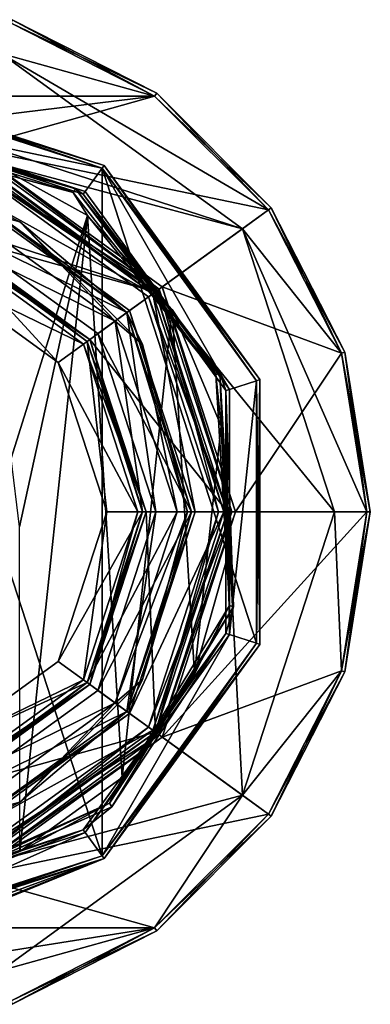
# Model space of a CAD drawing. Header units: millimetres. Extents: x -78 to 78, y -77 to 439.
# Tile 59 of 59: x 9 to 29, y 382 to 438. Entities that reach past the tile are written whole.
import ezdxf

# ---------------------------------------------------------------- set-up
doc = ezdxf.new("R2010")
doc.units = ezdxf.units.MM
doc.header["$LTSCALE"] = 65.185185
for name, color, linetype in [('152', 7, 'CONTINUOUS'), ('153', 7, 'CONTINUOUS'), ('154', 7, 'CONTINUOUS'), ('155', 7, 'CONTINUOUS'), ('156', 7, 'CONTINUOUS'), ('157', 7, 'CONTINUOUS'), ('158', 7, 'CONTINUOUS'), ('159', 7, 'CONTINUOUS'), ('160', 7, 'CONTINUOUS'), ('161', 7, 'CONTINUOUS'), ('162', 7, 'CONTINUOUS'), ('163', 7, 'CONTINUOUS'), ('164', 7, 'CONTINUOUS'), ('165', 7, 'CONTINUOUS'), ('166', 7, 'CONTINUOUS'), ('167', 7, 'CONTINUOUS'), ('168', 7, 'CONTINUOUS'), ('169', 7, 'CONTINUOUS'), ('170', 7, 'CONTINUOUS'), ('171', 7, 'CONTINUOUS'), ('172', 7, 'CONTINUOUS'), ('173', 7, 'CONTINUOUS'), ('174', 7, 'CONTINUOUS'), ('175', 7, 'CONTINUOUS'), ('176', 7, 'CONTINUOUS'), ('177', 7, 'CONTINUOUS'), ('178', 7, 'CONTINUOUS'), ('179', 7, 'CONTINUOUS'), ('180', 7, 'CONTINUOUS'), ('181', 7, 'CONTINUOUS'), ('182', 7, 'CONTINUOUS'), ('183', 7, 'CONTINUOUS'), ('184', 7, 'CONTINUOUS'), ('185', 7, 'CONTINUOUS'), ('186', 7, 'CONTINUOUS'), ('187', 7, 'CONTINUOUS'), ('188', 7, 'CONTINUOUS'), ('189', 7, 'CONTINUOUS'), ('190', 7, 'CONTINUOUS'), ('191', 7, 'CONTINUOUS'), ('192', 7, 'CONTINUOUS'), ('193', 7, 'CONTINUOUS'), ('194', 7, 'CONTINUOUS'), ('195', 7, 'CONTINUOUS'), ('196', 7, 'CONTINUOUS'), ('197', 7, 'CONTINUOUS'), ('198', 7, 'CONTINUOUS'), ('530', 7, 'CONTINUOUS'), ('531', 7, 'CONTINUOUS'), ('532', 7, 'CONTINUOUS'), ('533', 7, 'CONTINUOUS'), ('534', 7, 'CONTINUOUS'), ('535', 7, 'CONTINUOUS'), ('541', 7, 'CONTINUOUS'), ('543', 7, 'CONTINUOUS'), ('546', 7, 'CONTINUOUS'), ('547', 7, 'CONTINUOUS'), ('554', 7, 'CONTINUOUS'), ('555', 7, 'CONTINUOUS'), ('557', 7, 'CONTINUOUS'), ('559', 7, 'CONTINUOUS'), ('565', 7, 'CONTINUOUS')]:
    doc.layers.add(name, color=color, linetype=linetype)

msp = doc.modelspace()

# ---------------------------------------------------------------- linework, layer by layer
at = {"layer": '152', "linetype": 'CONTINUOUS'}
for points in [[(8.9, 437.39), (16.928, 433.3), (8.343, 435.679), (8.9, 437.39)], [(16.928, 433.3), (23.3, 426.928), (8.343, 435.679), (16.928, 433.3)], [(8.343, 435.679), (23.3, 426.928), (21.843, 425.87), (8.343, 435.679)], [(23.3, 426.928), (27.39, 418.9), (21.843, 425.87), (23.3, 426.928)], [(27.39, 418.9), (28.8, 410), (21.843, 425.87), (27.39, 418.9)], [(21.843, 425.87), (28.8, 410), (27, 410), (21.843, 425.87)], [(27, 410), (27.39, 401.1), (21.843, 394.13), (27, 410)], [(28.8, 410), (27.39, 401.1), (27, 410), (28.8, 410)], [(27.39, 401.1), (23.3, 393.072), (21.843, 394.13), (27.39, 401.1)], [(21.843, 394.13), (16.928, 386.7), (8.343, 384.321), (21.843, 394.13)], [(23.3, 393.072), (16.928, 386.7), (21.843, 394.13), (23.3, 393.072)], [(16.928, 386.7), (8.9, 382.61), (8.343, 384.321), (16.928, 386.7)]]:
    msp.add_3dface(points, dxfattribs=at)
at = {"layer": '153', "linetype": 'CONTINUOUS'}
for points in [[(27, 410), (21.843, 394.13), (27, 410, 1), (27, 410)], [(27, 410, 1), (21.843, 394.13), (21.843, 394.13, 1), (27, 410, 1)], [(21.843, 394.13), (8.343, 384.321), (21.843, 394.13, 1), (21.843, 394.13)], [(21.843, 394.13, 1), (8.343, 384.321), (8.343, 384.321, 1), (21.843, 394.13, 1)]]:
    msp.add_3dface(points, dxfattribs=at)
at = {"layer": '154', "linetype": 'CONTINUOUS'}
for points in [[(8.343, 435.679, 1), (21.843, 425.87, 1), (-8.343, 435.679, 1), (8.343, 435.679, 1)], [(-8.343, 435.679, 1), (21.843, 425.87, 1), (6.489, 429.972, 1), (-8.343, 435.679, 1)], [(6.489, 429.972, 1), (21.843, 425.87, 1), (16.989, 422.343, 1), (6.489, 429.972, 1)], [(21.843, 425.87, 1), (27, 410, 1), (16.989, 422.343, 1), (21.843, 425.87, 1)], [(16.989, 422.343, 1), (27, 410, 1), (21, 410, 1), (16.989, 422.343, 1)], [(21, 410, 1), (21.843, 394.13, 1), (16.989, 397.657, 1), (21, 410, 1)], [(27, 410, 1), (21.843, 394.13, 1), (21, 410, 1), (27, 410, 1)], [(16.989, 397.657, 1), (21.843, 394.13, 1), (6.489, 390.028, 1), (16.989, 397.657, 1)], [(21.843, 394.13, 1), (8.343, 384.321, 1), (6.489, 390.028, 1), (21.843, 394.13, 1)]]:
    msp.add_3dface(points, dxfattribs=at)
at = {"layer": '155', "linetype": 'CONTINUOUS'}
for points in [[(21, 410, 1), (16.989, 397.657, 1), (21, 410), (21, 410, 1)], [(21, 410), (16.989, 397.657, 1), (16.989, 397.657), (21, 410)], [(16.989, 397.657, 1), (6.489, 390.028, 1), (16.989, 397.657), (16.989, 397.657, 1)], [(16.989, 397.657), (6.489, 390.028, 1), (6.489, 390.028), (16.989, 397.657)]]:
    msp.add_3dface(points, dxfattribs=at)
at = {"layer": '156', "linetype": 'CONTINUOUS'}
for points in [[(6.489, 429.972), (16.989, 422.343), (-6.489, 429.972), (6.489, 429.972)], [(-6.489, 429.972), (16.989, 422.343), (5.083, 425.645), (-6.489, 429.972)], [(5.083, 425.645), (16.989, 422.343), (13.308, 419.669), (5.083, 425.645)], [(16.989, 422.343), (21, 410), (13.308, 419.669), (16.989, 422.343)], [(21, 410), (16.45, 410), (13.308, 419.669), (21, 410)], [(16.45, 410), (16.989, 397.657), (13.308, 400.331), (16.45, 410)], [(21, 410), (16.989, 397.657), (16.45, 410), (21, 410)], [(13.308, 400.331), (16.989, 397.657), (5.083, 394.355), (13.308, 400.331)], [(16.989, 397.657), (6.489, 390.028), (5.083, 394.355), (16.989, 397.657)]]:
    msp.add_3dface(points, dxfattribs=at)
at = {"layer": '157', "linetype": 'CONTINUOUS'}
for points in [[(13.147, 400.448, 2.3), (16.25, 410, 2.3), (13.147, 400.448, 0.2), (13.147, 400.448, 2.3)], [(13.147, 400.448, 0.2), (16.25, 410, 2.3), (16.25, 410, 0.2), (13.147, 400.448, 0.2)], [(5.022, 394.545, 2.3), (13.147, 400.448, 2.3), (5.022, 394.545, 0.2), (5.022, 394.545, 2.3)], [(5.022, 394.545, 0.2), (13.147, 400.448, 2.3), (13.147, 400.448, 0.2), (5.022, 394.545, 0.2)]]:
    msp.add_3dface(points, dxfattribs=at)
at = {"layer": '158', "linetype": 'CONTINUOUS'}
for points in [[(17.192, 422.49, 2.5), (6.567, 430.21, 2.5), (6.335, 429.497, 2.5), (17.192, 422.49, 2.5)], [(16.585, 422.05, 2.5), (17.192, 422.49, 2.5), (6.335, 429.497, 2.5), (16.585, 422.05, 2.5)], [(20.5, 410, 2.5), (17.192, 422.49, 2.5), (16.585, 422.05, 2.5), (20.5, 410, 2.5)], [(21.25, 410, 2.5), (17.192, 422.49, 2.5), (20.5, 410, 2.5), (21.25, 410, 2.5)], [(17.192, 397.51, 2.5), (21.25, 410, 2.5), (16.585, 397.95, 2.5), (17.192, 397.51, 2.5)], [(21.25, 410, 2.5), (20.5, 410, 2.5), (16.585, 397.95, 2.5), (21.25, 410, 2.5)], [(6.335, 390.503, 2.5), (17.192, 397.51, 2.5), (16.585, 397.95, 2.5), (6.335, 390.503, 2.5)], [(6.567, 389.79, 2.5), (17.192, 397.51, 2.5), (6.335, 390.503, 2.5), (6.567, 389.79, 2.5)]]:
    msp.add_3dface(points, dxfattribs=at)
at = {"layer": '159', "linetype": 'CONTINUOUS'}
for points in [[(21.25, 410, 2.5), (17.192, 397.51, 2.5), (21.25, 410, 4.8), (21.25, 410, 2.5)], [(21.25, 410, 4.8), (17.192, 397.51, 2.5), (17.192, 397.51, 4.8), (21.25, 410, 4.8)], [(17.192, 397.51, 2.5), (6.567, 389.79, 2.5), (17.192, 397.51, 4.8), (17.192, 397.51, 2.5)], [(17.192, 397.51, 4.8), (6.567, 389.79, 2.5), (6.567, 389.79, 4.8), (17.192, 397.51, 4.8)]]:
    msp.add_3dface(points, dxfattribs=at)
at = {"layer": '160', "linetype": 'CONTINUOUS'}
for points in [[(8.9, 437.39, 5), (-16.928, 433.3, 5), (16.928, 433.3, 5), (8.9, 437.39, 5)], [(16.928, 433.3, 5), (-16.928, 433.3, 5), (-6.628, 430.4, 5), (16.928, 433.3, 5)], [(6.628, 430.4, 5), (16.928, 433.3, 5), (-6.628, 430.4, 5), (6.628, 430.4, 5)], [(23.3, 426.928, 5), (16.928, 433.3, 5), (6.628, 430.4, 5), (23.3, 426.928, 5)], [(17.353, 422.608, 5), (23.3, 426.928, 5), (6.628, 430.4, 5), (17.353, 422.608, 5)], [(27.39, 418.9, 5), (23.3, 426.928, 5), (17.353, 422.608, 5), (27.39, 418.9, 5)], [(21.45, 410, 5), (27.39, 418.9, 5), (17.353, 422.608, 5), (21.45, 410, 5)], [(28.8, 410, 5), (27.39, 418.9, 5), (21.45, 410, 5), (28.8, 410, 5)], [(27.39, 401.1, 5), (28.8, 410, 5), (17.353, 397.392, 5), (27.39, 401.1, 5)], [(28.8, 410, 5), (21.45, 410, 5), (17.353, 397.392, 5), (28.8, 410, 5)], [(23.3, 393.072, 5), (27.39, 401.1, 5), (17.353, 397.392, 5), (23.3, 393.072, 5)], [(6.628, 389.6, 5), (23.3, 393.072, 5), (17.353, 397.392, 5), (6.628, 389.6, 5)], [(16.928, 386.7, 5), (23.3, 393.072, 5), (6.628, 389.6, 5), (16.928, 386.7, 5)], [(-16.928, 386.7, 5), (16.928, 386.7, 5), (6.628, 389.6, 5), (-16.928, 386.7, 5)], [(-8.9, 382.61, 5), (16.928, 386.7, 5), (-16.928, 386.7, 5), (-8.9, 382.61, 5)], [(8.9, 382.61, 5), (16.928, 386.7, 5), (-8.9, 382.61, 5), (8.9, 382.61, 5)]]:
    msp.add_3dface(points, dxfattribs=at)
at = {"layer": '161', "linetype": 'CONTINUOUS'}
for points in [[(29, 410, 0.2), (29, 410, 4.8), (27.581, 401.038, 4.8), (29, 410, 0.2)], [(27.581, 401.038, 0.2), (29, 410, 0.2), (27.581, 401.038, 4.8), (27.581, 401.038, 0.2)], [(23.462, 392.954, 0.2), (27.581, 401.038, 0.2), (23.462, 392.954, 4.8), (23.462, 392.954, 0.2)], [(23.462, 392.954, 4.8), (27.581, 401.038, 0.2), (27.581, 401.038, 4.8), (23.462, 392.954, 4.8)], [(17.046, 386.538, 0.2), (23.462, 392.954, 0.2), (17.046, 386.538, 4.8), (17.046, 386.538, 0.2)], [(17.046, 386.538, 4.8), (23.462, 392.954, 0.2), (23.462, 392.954, 4.8), (17.046, 386.538, 4.8)], [(8.962, 382.419, 0.2), (17.046, 386.538, 0.2), (8.962, 382.419, 4.8), (8.962, 382.419, 0.2)], [(8.962, 382.419, 4.8), (17.046, 386.538, 0.2), (17.046, 386.538, 4.8), (8.962, 382.419, 4.8)]]:
    msp.add_3dface(points, dxfattribs=at)
at = {"layer": '162', "linetype": 'CONTINUOUS'}
for points in [[(8.343, 435.679), (21.843, 425.87), (8.343, 435.679, 1), (8.343, 435.679)], [(21.843, 425.87), (21.843, 425.87, 1), (8.343, 435.679, 1), (21.843, 425.87)], [(21.843, 425.87), (27, 410), (21.843, 425.87, 1), (21.843, 425.87)], [(27, 410), (27, 410, 1), (21.843, 425.87, 1), (27, 410)]]:
    msp.add_3dface(points, dxfattribs=at)
at = {"layer": '163', "linetype": 'CONTINUOUS'}
for points in [[(6.489, 429.972, 1), (16.989, 422.343, 1), (6.489, 429.972), (6.489, 429.972, 1)], [(16.989, 422.343, 1), (16.989, 422.343), (6.489, 429.972), (16.989, 422.343, 1)], [(16.989, 422.343, 1), (21, 410, 1), (16.989, 422.343), (16.989, 422.343, 1)], [(21, 410, 1), (21, 410), (16.989, 422.343), (21, 410, 1)]]:
    msp.add_3dface(points, dxfattribs=at)
at = {"layer": '164', "linetype": 'CONTINUOUS'}
for points in [[(13.147, 419.552, 2.3), (5.022, 425.455, 2.3), (13.147, 419.552, 0.2), (13.147, 419.552, 2.3)], [(13.147, 419.552, 0.2), (5.022, 425.455, 2.3), (5.022, 425.455, 0.2), (13.147, 419.552, 0.2)], [(16.25, 410, 0.2), (16.25, 410, 2.3), (13.147, 419.552, 2.3), (16.25, 410, 0.2)], [(16.25, 410, 0.2), (13.147, 419.552, 2.3), (13.147, 419.552, 0.2), (16.25, 410, 0.2)]]:
    msp.add_3dface(points, dxfattribs=at)
at = {"layer": '165', "linetype": 'CONTINUOUS'}
for points in [[(6.567, 430.21, 2.5), (17.192, 422.49, 2.5), (6.567, 430.21, 4.8), (6.567, 430.21, 2.5)], [(6.567, 430.21, 4.8), (17.192, 422.49, 2.5), (17.192, 422.49, 4.8), (6.567, 430.21, 4.8)], [(17.192, 422.49, 2.5), (21.25, 410, 2.5), (17.192, 422.49, 4.8), (17.192, 422.49, 2.5)], [(21.25, 410, 2.5), (21.25, 410, 4.8), (17.192, 422.49, 4.8), (21.25, 410, 2.5)]]:
    msp.add_3dface(points, dxfattribs=at)
at = {"layer": '166', "linetype": 'CONTINUOUS'}
for points in [[(17.046, 433.462, 0.2), (8.962, 437.581, 0.2), (17.046, 433.462, 4.8), (17.046, 433.462, 0.2)], [(17.046, 433.462, 4.8), (8.962, 437.581, 0.2), (8.962, 437.581, 4.8), (17.046, 433.462, 4.8)], [(23.462, 427.046, 0.2), (17.046, 433.462, 0.2), (23.462, 427.046, 4.8), (23.462, 427.046, 0.2)], [(23.462, 427.046, 4.8), (17.046, 433.462, 0.2), (17.046, 433.462, 4.8), (23.462, 427.046, 4.8)], [(27.581, 418.962, 0.2), (23.462, 427.046, 0.2), (27.581, 418.962, 4.8), (27.581, 418.962, 0.2)], [(27.581, 418.962, 4.8), (23.462, 427.046, 0.2), (23.462, 427.046, 4.8), (27.581, 418.962, 4.8)], [(29, 410, 4.8), (29, 410, 0.2), (27.581, 418.962, 0.2), (29, 410, 4.8)], [(29, 410, 4.8), (27.581, 418.962, 0.2), (27.581, 418.962, 4.8), (29, 410, 4.8)]]:
    msp.add_3dface(points, dxfattribs=at)
at = {"layer": '167', "linetype": 'CONTINUOUS'}
for points in [[(8.9, 437.39, 5), (16.928, 433.3, 5), (8.962, 437.581, 4.8), (8.9, 437.39, 5)], [(16.928, 433.3, 5), (17.046, 433.462, 4.8), (8.962, 437.581, 4.8), (16.928, 433.3, 5)], [(16.928, 433.3, 5), (23.3, 426.928, 5), (17.046, 433.462, 4.8), (16.928, 433.3, 5)], [(23.3, 426.928, 5), (23.462, 427.046, 4.8), (17.046, 433.462, 4.8), (23.3, 426.928, 5)], [(23.3, 426.928, 5), (27.39, 418.9, 5), (23.462, 427.046, 4.8), (23.3, 426.928, 5)], [(27.39, 418.9, 5), (27.581, 418.962, 4.8), (23.462, 427.046, 4.8), (27.39, 418.9, 5)], [(27.39, 418.9, 5), (28.8, 410, 5), (27.581, 418.962, 4.8), (27.39, 418.9, 5)], [(28.8, 410, 5), (29, 410, 4.8), (27.581, 418.962, 4.8), (28.8, 410, 5)]]:
    msp.add_3dface(points, dxfattribs=at)
at = {"layer": '168', "linetype": 'CONTINUOUS'}
for points in [[(28.8, 410, 5), (27.39, 401.1, 5), (29, 410, 4.8), (28.8, 410, 5)], [(29, 410, 4.8), (27.39, 401.1, 5), (27.581, 401.038, 4.8), (29, 410, 4.8)], [(27.39, 401.1, 5), (23.3, 393.072, 5), (27.581, 401.038, 4.8), (27.39, 401.1, 5)], [(23.3, 393.072, 5), (23.462, 392.954, 4.8), (27.581, 401.038, 4.8), (23.3, 393.072, 5)], [(23.3, 393.072, 5), (16.928, 386.7, 5), (23.462, 392.954, 4.8), (23.3, 393.072, 5)], [(16.928, 386.7, 5), (17.046, 386.538, 4.8), (23.462, 392.954, 4.8), (16.928, 386.7, 5)], [(16.928, 386.7, 5), (8.9, 382.61, 5), (17.046, 386.538, 4.8), (16.928, 386.7, 5)], [(8.9, 382.61, 5), (8.962, 382.419, 4.8), (17.046, 386.538, 4.8), (8.9, 382.61, 5)]]:
    msp.add_3dface(points, dxfattribs=at)
at = {"layer": '169', "linetype": 'CONTINUOUS'}
for points in [[(6.628, 430.4, 5), (6.567, 430.21, 4.8), (17.192, 422.49, 4.8), (6.628, 430.4, 5)], [(17.353, 422.608, 5), (6.628, 430.4, 5), (17.192, 422.49, 4.8), (17.353, 422.608, 5)], [(21.25, 410, 4.8), (17.353, 422.608, 5), (17.192, 422.49, 4.8), (21.25, 410, 4.8)], [(21.25, 410, 4.8), (21.45, 410, 5), (17.353, 422.608, 5), (21.25, 410, 4.8)]]:
    msp.add_3dface(points, dxfattribs=at)
at = {"layer": '170', "linetype": 'CONTINUOUS'}
for points in [[(21.25, 410, 4.8), (17.192, 397.51, 4.8), (21.45, 410, 5), (21.25, 410, 4.8)], [(21.45, 410, 5), (17.192, 397.51, 4.8), (17.353, 397.392, 5), (21.45, 410, 5)], [(17.192, 397.51, 4.8), (6.567, 389.79, 4.8), (17.353, 397.392, 5), (17.192, 397.51, 4.8)], [(6.567, 389.79, 4.8), (6.628, 389.6, 5), (17.353, 397.392, 5), (6.567, 389.79, 4.8)]]:
    msp.add_3dface(points, dxfattribs=at)
at = {"layer": '171', "linetype": 'CONTINUOUS'}
for points in [[(5.022, 425.455, 2.3), (13.147, 419.552, 2.3), (5.083, 425.645, 2.5), (5.022, 425.455, 2.3)], [(5.083, 425.645, 2.5), (13.147, 419.552, 2.3), (13.308, 419.669, 2.5), (5.083, 425.645, 2.5)], [(13.147, 419.552, 2.3), (16.25, 410, 2.3), (13.308, 419.669, 2.5), (13.147, 419.552, 2.3)], [(16.25, 410, 2.3), (16.45, 410, 2.5), (13.308, 419.669, 2.5), (16.25, 410, 2.3)]]:
    msp.add_3dface(points, dxfattribs=at)
at = {"layer": '172', "linetype": 'CONTINUOUS'}
for points in [[(16.25, 410, 2.3), (13.147, 400.448, 2.3), (16.45, 410, 2.5), (16.25, 410, 2.3)], [(16.45, 410, 2.5), (13.147, 400.448, 2.3), (13.308, 400.331, 2.5), (16.45, 410, 2.5)], [(13.147, 400.448, 2.3), (5.022, 394.545, 2.3), (13.308, 400.331, 2.5), (13.147, 400.448, 2.3)], [(13.308, 400.331, 2.5), (5.022, 394.545, 2.3), (5.083, 394.355, 2.5), (13.308, 400.331, 2.5)]]:
    msp.add_3dface(points, dxfattribs=at)
at = {"layer": '173', "linetype": 'CONTINUOUS'}
for points in [[(5.083, 425.645), (13.308, 419.669), (5.022, 425.455, 0.2), (5.083, 425.645)], [(13.308, 419.669), (13.147, 419.552, 0.2), (5.022, 425.455, 0.2), (13.308, 419.669)], [(13.308, 419.669), (16.45, 410), (13.147, 419.552, 0.2), (13.308, 419.669)], [(16.45, 410), (16.25, 410, 0.2), (13.147, 419.552, 0.2), (16.45, 410)]]:
    msp.add_3dface(points, dxfattribs=at)
at = {"layer": '174', "linetype": 'CONTINUOUS'}
for points in [[(13.308, 400.331), (13.147, 400.448, 0.2), (16.25, 410, 0.2), (13.308, 400.331)], [(16.45, 410), (13.308, 400.331), (16.25, 410, 0.2), (16.45, 410)], [(5.083, 394.355), (5.022, 394.545, 0.2), (13.147, 400.448, 0.2), (5.083, 394.355)], [(13.308, 400.331), (5.083, 394.355), (13.147, 400.448, 0.2), (13.308, 400.331)]]:
    msp.add_3dface(points, dxfattribs=at)
at = {"layer": '175', "linetype": 'CONTINUOUS'}
for points in [[(8.9, 437.39), (8.962, 437.581, 0.2), (17.046, 433.462, 0.2), (8.9, 437.39)], [(16.928, 433.3), (8.9, 437.39), (17.046, 433.462, 0.2), (16.928, 433.3)], [(16.928, 433.3), (17.046, 433.462, 0.2), (23.462, 427.046, 0.2), (16.928, 433.3)], [(23.3, 426.928), (16.928, 433.3), (23.462, 427.046, 0.2), (23.3, 426.928)], [(23.3, 426.928), (23.462, 427.046, 0.2), (27.581, 418.962, 0.2), (23.3, 426.928)], [(27.39, 418.9), (23.3, 426.928), (27.581, 418.962, 0.2), (27.39, 418.9)], [(29, 410, 0.2), (27.39, 418.9), (27.581, 418.962, 0.2), (29, 410, 0.2)], [(28.8, 410), (27.39, 418.9), (29, 410, 0.2), (28.8, 410)]]:
    msp.add_3dface(points, dxfattribs=at)
at = {"layer": '176', "linetype": 'CONTINUOUS'}
for points in [[(27.39, 401.1), (28.8, 410), (27.581, 401.038, 0.2), (27.39, 401.1)], [(28.8, 410), (29, 410, 0.2), (27.581, 401.038, 0.2), (28.8, 410)], [(23.3, 393.072), (27.39, 401.1), (23.462, 392.954, 0.2), (23.3, 393.072)], [(27.39, 401.1), (27.581, 401.038, 0.2), (23.462, 392.954, 0.2), (27.39, 401.1)], [(16.928, 386.7), (23.3, 393.072), (17.046, 386.538, 0.2), (16.928, 386.7)], [(23.3, 393.072), (23.462, 392.954, 0.2), (17.046, 386.538, 0.2), (23.3, 393.072)], [(8.9, 382.61), (16.928, 386.7), (8.962, 382.419, 0.2), (8.9, 382.61)], [(16.928, 386.7), (17.046, 386.538, 0.2), (8.962, 382.419, 0.2), (16.928, 386.7)]]:
    msp.add_3dface(points, dxfattribs=at)
at = {"layer": '177', "linetype": 'CONTINUOUS'}
for points in [[(21, 410, 37.3), (16.989, 397.657, 37.3), (21, 410, 3), (21, 410, 37.3)], [(21, 410, 3), (16.989, 397.657, 37.3), (16.989, 397.657, 3), (21, 410, 3)], [(16.989, 397.657, 37.3), (6.489, 390.028, 37.3), (16.989, 397.657, 3), (16.989, 397.657, 37.3)], [(16.989, 397.657, 3), (6.489, 390.028, 37.3), (6.489, 390.028, 3), (16.989, 397.657, 3)]]:
    msp.add_3dface(points, dxfattribs=at)
at = {"layer": '178', "linetype": 'CONTINUOUS'}
for points in [[(16.828, 422.226, 37.5), (6.428, 429.782, 37.5), (5.933, 428.26, 37.5), (16.828, 422.226, 37.5)], [(15.533, 421.285, 37.5), (16.828, 422.226, 37.5), (5.933, 428.26, 37.5), (15.533, 421.285, 37.5)], [(19.2, 410, 37.5), (16.828, 422.226, 37.5), (15.533, 421.285, 37.5), (19.2, 410, 37.5)], [(20.8, 410, 37.5), (16.828, 422.226, 37.5), (19.2, 410, 37.5), (20.8, 410, 37.5)], [(16.828, 397.774, 37.5), (20.8, 410, 37.5), (15.533, 398.715, 37.5), (16.828, 397.774, 37.5)], [(20.8, 410, 37.5), (19.2, 410, 37.5), (15.533, 398.715, 37.5), (20.8, 410, 37.5)], [(5.933, 391.74, 37.5), (16.828, 397.774, 37.5), (15.533, 398.715, 37.5), (5.933, 391.74, 37.5)], [(6.428, 390.218, 37.5), (16.828, 397.774, 37.5), (5.933, 391.74, 37.5), (6.428, 390.218, 37.5)]]:
    msp.add_3dface(points, dxfattribs=at)
at = {"layer": '179', "linetype": 'CONTINUOUS'}
for points in [[(6.489, 429.972, 37.3), (16.989, 422.343, 37.3), (6.489, 429.972, 3), (6.489, 429.972, 37.3)], [(6.489, 429.972, 3), (16.989, 422.343, 37.3), (16.989, 422.343, 3), (6.489, 429.972, 3)], [(21, 410, 37.3), (21, 410, 3), (16.989, 422.343, 3), (21, 410, 37.3)], [(16.989, 422.343, 37.3), (21, 410, 37.3), (16.989, 422.343, 3), (16.989, 422.343, 37.3)]]:
    msp.add_3dface(points, dxfattribs=at)
at = {"layer": '180', "linetype": 'CONTINUOUS'}
for points in [[(5.083, 425.645, 2.5), (13.308, 419.669, 2.5), (4.944, 425.217, 2.5), (5.083, 425.645, 2.5)], [(4.944, 425.217, 2.5), (13.308, 419.669, 2.5), (12.944, 419.405, 2.5), (4.944, 425.217, 2.5)], [(13.308, 419.669, 2.5), (16.45, 410, 2.5), (12.944, 419.405, 2.5), (13.308, 419.669, 2.5)], [(12.944, 419.405, 2.5), (16.45, 410, 2.5), (16, 410, 2.5), (12.944, 419.405, 2.5)], [(16, 410, 2.5), (13.308, 400.331, 2.5), (12.944, 400.595, 2.5), (16, 410, 2.5)], [(16.45, 410, 2.5), (13.308, 400.331, 2.5), (16, 410, 2.5), (16.45, 410, 2.5)], [(12.944, 400.595, 2.5), (13.308, 400.331, 2.5), (4.944, 394.783, 2.5), (12.944, 400.595, 2.5)], [(13.308, 400.331, 2.5), (5.083, 394.355, 2.5), (4.944, 394.783, 2.5), (13.308, 400.331, 2.5)]]:
    msp.add_3dface(points, dxfattribs=at)
at = {"layer": '181', "linetype": 'CONTINUOUS'}
for points in [[(16, 410, 2.5), (12.944, 400.595, 2.5), (16, 410), (16, 410, 2.5)], [(16, 410), (12.944, 400.595, 2.5), (12.944, 400.595), (16, 410)], [(12.944, 400.595, 2.5), (4.944, 394.783, 2.5), (12.944, 400.595), (12.944, 400.595, 2.5)], [(12.944, 400.595), (4.944, 394.783, 2.5), (4.944, 394.783), (12.944, 400.595)]]:
    msp.add_3dface(points, dxfattribs=at)
at = {"layer": '182', "linetype": 'CONTINUOUS'}
for points in [[(4.944, 425.217, 2.5), (12.944, 419.405, 2.5), (4.944, 425.217), (4.944, 425.217, 2.5)], [(4.944, 425.217), (12.944, 419.405, 2.5), (12.944, 419.405), (4.944, 425.217)], [(12.944, 419.405, 2.5), (16, 410, 2.5), (12.944, 419.405), (12.944, 419.405, 2.5)], [(16, 410, 2.5), (16, 410), (12.944, 419.405), (16, 410, 2.5)]]:
    msp.add_3dface(points, dxfattribs=at)
at = {"layer": '183', "linetype": 'CONTINUOUS'}
for points in [[(14.25, 410), (11.528, 401.624), (14.25, 410, 4), (14.25, 410)], [(14.25, 410, 4), (11.528, 401.624), (11.529, 401.624, 4), (14.25, 410, 4)], [(11.528, 401.624), (4.403, 396.447), (11.529, 401.624, 4), (11.528, 401.624)], [(11.529, 401.624, 4), (4.403, 396.447), (4.403, 396.447, 4), (11.529, 401.624, 4)]]:
    msp.add_3dface(points, dxfattribs=at)
at = {"layer": '184', "linetype": 'CONTINUOUS'}
for points in [[(4.403, 423.553), (11.528, 418.376), (4.403, 423.553, 4), (4.403, 423.553)], [(4.403, 423.553, 4), (11.528, 418.376), (11.529, 418.376, 4), (4.403, 423.553, 4)], [(11.528, 418.376), (14.25, 410), (11.529, 418.376, 4), (11.528, 418.376)], [(14.25, 410), (14.25, 410, 4), (11.529, 418.376, 4), (14.25, 410)]]:
    msp.add_3dface(points, dxfattribs=at)
at = {"layer": '185', "linetype": 'CONTINUOUS'}
for points in [[(19, 410, 6.8), (15.371, 398.832, 6.8), (19, 410, 37.3), (19, 410, 6.8)], [(19, 410, 37.3), (15.371, 398.832, 6.8), (15.371, 398.832, 37.3), (19, 410, 37.3)], [(15.371, 398.832, 6.8), (5.871, 391.93, 6.8), (15.371, 398.832, 37.3), (15.371, 398.832, 6.8)], [(15.371, 398.832, 37.3), (5.871, 391.93, 6.8), (5.871, 391.93, 37.3), (15.371, 398.832, 37.3)]]:
    msp.add_3dface(points, dxfattribs=at)
at = {"layer": '186', "linetype": 'CONTINUOUS'}
for points in [[(14.725, 420.697, 6), (5.624, 427.309, 6), (5.021, 425.455, 6), (14.725, 420.697, 6)], [(13.147, 419.551, 6), (14.725, 420.697, 6), (5.021, 425.455, 6), (13.147, 419.551, 6)], [(16.25, 410, 6), (14.725, 420.697, 6), (13.147, 419.551, 6), (16.25, 410, 6)], [(18.2, 410, 6), (14.725, 420.697, 6), (16.25, 410, 6), (18.2, 410, 6)], [(14.725, 399.303, 6), (18.2, 410, 6), (13.147, 400.449, 6), (14.725, 399.303, 6)], [(13.147, 400.449, 6), (18.2, 410, 6), (16.25, 410, 6), (13.147, 400.449, 6)], [(5.021, 394.545, 6), (14.725, 399.303, 6), (13.147, 400.449, 6), (5.021, 394.545, 6)], [(5.624, 392.691, 6), (14.725, 399.303, 6), (5.021, 394.545, 6), (5.624, 392.691, 6)]]:
    msp.add_3dface(points, dxfattribs=at)
at = {"layer": '187', "linetype": 'CONTINUOUS'}
for points in [[(5.871, 428.07, 6.8), (15.371, 421.168, 6.8), (5.871, 428.07, 37.3), (5.871, 428.07, 6.8)], [(5.871, 428.07, 37.3), (15.371, 421.168, 6.8), (15.371, 421.168, 37.3), (5.871, 428.07, 37.3)], [(19, 410, 6.8), (19, 410, 37.3), (15.371, 421.168, 37.3), (19, 410, 6.8)], [(15.371, 421.168, 6.8), (19, 410, 6.8), (15.371, 421.168, 37.3), (15.371, 421.168, 6.8)]]:
    msp.add_3dface(points, dxfattribs=at)
at = {"layer": '188', "linetype": 'CONTINUOUS'}
for points in [[(18.2, 410, 6), (14.725, 399.303, 6), (18.766, 410, 6.234), (18.2, 410, 6)], [(18.766, 410, 6.234), (14.725, 399.303, 6), (16.252, 400.617, 6.234), (18.766, 410, 6.234)], [(15.371, 398.832, 6.8), (19, 410, 6.8), (16.252, 400.617, 6.234), (15.371, 398.832, 6.8)], [(19, 410, 6.8), (18.766, 410, 6.234), (16.252, 400.617, 6.234), (19, 410, 6.8)], [(15.371, 398.832, 6.8), (16.252, 400.617, 6.234), (9.383, 393.748, 6.234), (15.371, 398.832, 6.8)], [(16.252, 400.617, 6.234), (14.725, 399.303, 6), (9.383, 393.748, 6.234), (16.252, 400.617, 6.234)], [(14.725, 399.303, 6), (5.624, 392.691, 6), (9.383, 393.748, 6.234), (14.725, 399.303, 6)], [(5.871, 391.93, 6.8), (15.371, 398.832, 6.8), (9.383, 393.748, 6.234), (5.871, 391.93, 6.8)], [(5.871, 391.93, 6.8), (9.383, 393.748, 6.234), (0, 391.234, 6.234), (5.871, 391.93, 6.8)], [(9.383, 393.748, 6.234), (5.624, 392.691, 6), (0, 391.234, 6.234), (9.383, 393.748, 6.234)]]:
    msp.add_3dface(points, dxfattribs=at)
at = {"layer": '189', "linetype": 'CONTINUOUS'}
for points in [[(0, 428.766, 6.234), (5.624, 427.309, 6), (9.383, 426.252, 6.234), (0, 428.766, 6.234)], [(5.871, 428.07, 6.8), (0, 428.766, 6.234), (9.383, 426.252, 6.234), (5.871, 428.07, 6.8)], [(15.371, 421.168, 6.8), (5.871, 428.07, 6.8), (9.383, 426.252, 6.234), (15.371, 421.168, 6.8)], [(5.624, 427.309, 6), (14.725, 420.697, 6), (9.383, 426.252, 6.234), (5.624, 427.309, 6)], [(9.383, 426.252, 6.234), (14.725, 420.697, 6), (16.252, 419.383, 6.234), (9.383, 426.252, 6.234)], [(15.371, 421.168, 6.8), (9.383, 426.252, 6.234), (16.252, 419.383, 6.234), (15.371, 421.168, 6.8)], [(19, 410, 6.8), (15.371, 421.168, 6.8), (18.766, 410, 6.234), (19, 410, 6.8)], [(18.766, 410, 6.234), (15.371, 421.168, 6.8), (16.252, 419.383, 6.234), (18.766, 410, 6.234)], [(14.725, 420.697, 6), (18.2, 410, 6), (16.252, 419.383, 6.234), (14.725, 420.697, 6)], [(18.2, 410, 6), (18.766, 410, 6.234), (16.252, 419.383, 6.234), (18.2, 410, 6)]]:
    msp.add_3dface(points, dxfattribs=at)
at = {"layer": '190', "linetype": 'CONTINUOUS'}
for points in [[(16.989, 397.657, 37.3), (21, 410, 37.3), (16.828, 397.774, 37.5), (16.989, 397.657, 37.3)], [(21, 410, 37.3), (20.8, 410, 37.5), (16.828, 397.774, 37.5), (21, 410, 37.3)], [(16.989, 397.657, 37.3), (16.828, 397.774, 37.5), (6.428, 390.218, 37.5), (16.989, 397.657, 37.3)], [(6.489, 390.028, 37.3), (16.989, 397.657, 37.3), (6.428, 390.218, 37.5), (6.489, 390.028, 37.3)]]:
    msp.add_3dface(points, dxfattribs=at)
at = {"layer": '191', "linetype": 'CONTINUOUS'}
for points in [[(6.428, 429.782, 37.5), (16.828, 422.226, 37.5), (6.489, 429.972, 37.3), (6.428, 429.782, 37.5)], [(16.828, 422.226, 37.5), (16.989, 422.343, 37.3), (6.489, 429.972, 37.3), (16.828, 422.226, 37.5)], [(16.828, 422.226, 37.5), (20.8, 410, 37.5), (16.989, 422.343, 37.3), (16.828, 422.226, 37.5)], [(20.8, 410, 37.5), (21, 410, 37.3), (16.989, 422.343, 37.3), (20.8, 410, 37.5)]]:
    msp.add_3dface(points, dxfattribs=at)
at = {"layer": '192', "linetype": 'CONTINUOUS'}
for points in [[(15.533, 398.715, 37.5), (19.2, 410, 37.5), (15.371, 398.832, 37.3), (15.533, 398.715, 37.5)], [(19.2, 410, 37.5), (19, 410, 37.3), (15.371, 398.832, 37.3), (19.2, 410, 37.5)], [(15.533, 398.715, 37.5), (15.371, 398.832, 37.3), (5.871, 391.93, 37.3), (15.533, 398.715, 37.5)], [(5.933, 391.74, 37.5), (15.533, 398.715, 37.5), (5.871, 391.93, 37.3), (5.933, 391.74, 37.5)]]:
    msp.add_3dface(points, dxfattribs=at)
at = {"layer": '193', "linetype": 'CONTINUOUS'}
for points in [[(5.933, 428.26, 37.5), (5.871, 428.07, 37.3), (15.371, 421.168, 37.3), (5.933, 428.26, 37.5)], [(15.533, 421.285, 37.5), (5.933, 428.26, 37.5), (15.371, 421.168, 37.3), (15.533, 421.285, 37.5)], [(19, 410, 37.3), (15.533, 421.285, 37.5), (15.371, 421.168, 37.3), (19, 410, 37.3)], [(19.2, 410, 37.5), (15.533, 421.285, 37.5), (19, 410, 37.3), (19.2, 410, 37.5)]]:
    msp.add_3dface(points, dxfattribs=at)
at = {"layer": '194', "linetype": 'CONTINUOUS'}
for points in [[(6.335, 429.497, 2.5), (6.489, 429.972, 3), (16.989, 422.343, 3), (6.335, 429.497, 2.5)], [(16.585, 422.05, 2.5), (6.335, 429.497, 2.5), (16.989, 422.343, 3), (16.585, 422.05, 2.5)], [(21, 410, 3), (16.585, 422.05, 2.5), (16.989, 422.343, 3), (21, 410, 3)], [(20.5, 410, 2.5), (16.585, 422.05, 2.5), (21, 410, 3), (20.5, 410, 2.5)]]:
    msp.add_3dface(points, dxfattribs=at)
at = {"layer": '195', "linetype": 'CONTINUOUS'}
for points in [[(16.585, 397.95, 2.5), (20.5, 410, 2.5), (16.989, 397.657, 3), (16.585, 397.95, 2.5)], [(20.5, 410, 2.5), (21, 410, 3), (16.989, 397.657, 3), (20.5, 410, 2.5)], [(6.335, 390.503, 2.5), (16.585, 397.95, 2.5), (6.489, 390.028, 3), (6.335, 390.503, 2.5)], [(16.585, 397.95, 2.5), (16.989, 397.657, 3), (6.489, 390.028, 3), (16.585, 397.95, 2.5)]]:
    msp.add_3dface(points, dxfattribs=at)
at = {"layer": '196', "linetype": 'CONTINUOUS'}
for points in [[(4.403, 423.553, 4), (11.529, 418.376, 4), (5.021, 425.455, 6), (4.403, 423.553, 4)], [(11.529, 418.376, 4), (13.147, 419.551, 6), (5.021, 425.455, 6), (11.529, 418.376, 4)], [(11.529, 418.376, 4), (14.25, 410, 4), (13.147, 419.551, 6), (11.529, 418.376, 4)], [(14.25, 410, 4), (16.25, 410, 6), (13.147, 419.551, 6), (14.25, 410, 4)]]:
    msp.add_3dface(points, dxfattribs=at)
at = {"layer": '197', "linetype": 'CONTINUOUS'}
for points in [[(14.25, 410, 4), (11.529, 401.624, 4), (16.25, 410, 6), (14.25, 410, 4)], [(11.529, 401.624, 4), (13.147, 400.449, 6), (16.25, 410, 6), (11.529, 401.624, 4)], [(11.529, 401.624, 4), (4.403, 396.447, 4), (13.147, 400.449, 6), (11.529, 401.624, 4)], [(4.403, 396.447, 4), (5.021, 394.545, 6), (13.147, 400.449, 6), (4.403, 396.447, 4)]]:
    msp.add_3dface(points, dxfattribs=at)
at = {"layer": '198', "linetype": 'CONTINUOUS'}
for points in [[(4.944, 425.217), (12.944, 419.405), (4.403, 423.553), (4.944, 425.217)], [(12.944, 419.405), (11.528, 418.376), (4.403, 423.553), (12.944, 419.405)], [(12.944, 419.405), (16, 410), (11.528, 418.376), (12.944, 419.405)], [(16, 410), (14.25, 410), (11.528, 418.376), (16, 410)], [(12.944, 400.595), (11.528, 401.624), (14.25, 410), (12.944, 400.595)], [(16, 410), (12.944, 400.595), (14.25, 410), (16, 410)], [(12.944, 400.595), (4.403, 396.447), (11.528, 401.624), (12.944, 400.595)], [(12.944, 400.595), (4.944, 394.783), (4.403, 396.447), (12.944, 400.595)]]:
    msp.add_3dface(points, dxfattribs=at)
at = {"layer": '530', "linetype": 'CONTINUOUS'}
for points in [[(17, 410, 4), (13.753, 400.008, 4), (17, 410, 2.5), (17, 410, 4)], [(17, 410, 2.5), (13.753, 400.008, 4), (13.753, 400.008, 2.5), (17, 410, 2.5)], [(13.753, 400.008, 4), (5.253, 393.832, 4), (13.753, 400.008, 2.5), (13.753, 400.008, 4)], [(13.753, 400.008, 2.5), (5.253, 393.832, 4), (5.253, 393.832, 2.5), (13.753, 400.008, 2.5)]]:
    msp.add_3dface(points, dxfattribs=at)
at = {"layer": '531', "linetype": 'CONTINUOUS'}
for points in [[(5.871, 428.07, 4), (15.371, 421.168, 4), (5.253, 426.168, 4), (5.871, 428.07, 4)], [(5.253, 426.168, 4), (15.371, 421.168, 4), (13.753, 419.992, 4), (5.253, 426.168, 4)], [(15.371, 421.168, 4), (19, 410, 4), (13.753, 419.992, 4), (15.371, 421.168, 4)], [(19, 410, 4), (17, 410, 4), (13.753, 419.992, 4), (19, 410, 4)], [(13.753, 400.008, 4), (17, 410, 4), (15.371, 398.832, 4), (13.753, 400.008, 4)], [(15.371, 398.832, 4), (17, 410, 4), (19, 410, 4), (15.371, 398.832, 4)], [(5.253, 393.832, 4), (13.753, 400.008, 4), (15.371, 398.832, 4), (5.253, 393.832, 4)], [(5.871, 391.93, 4), (5.253, 393.832, 4), (15.371, 398.832, 4), (5.871, 391.93, 4)]]:
    msp.add_3dface(points, dxfattribs=at)
at = {"layer": '532', "linetype": 'CONTINUOUS'}
for points in [[(15.371, 398.832, 4), (19, 410, 4), (15.371, 398.832, 2.5), (15.371, 398.832, 4)], [(15.371, 398.832, 2.5), (19, 410, 4), (19, 410, 2.5), (15.371, 398.832, 2.5)], [(5.871, 391.93, 4), (15.371, 398.832, 4), (5.871, 391.93, 2.5), (5.871, 391.93, 4)], [(5.871, 391.93, 2.5), (15.371, 398.832, 4), (15.371, 398.832, 2.5), (5.871, 391.93, 2.5)]]:
    msp.add_3dface(points, dxfattribs=at)
at = {"layer": '533', "linetype": 'CONTINUOUS'}
for points in [[(5.253, 426.168, 4), (13.753, 419.992, 4), (5.253, 426.168, 2.5), (5.253, 426.168, 4)], [(5.253, 426.168, 2.5), (13.753, 419.992, 4), (13.753, 419.992, 2.5), (5.253, 426.168, 2.5)], [(17, 410, 4), (17, 410, 2.5), (13.753, 419.992, 2.5), (17, 410, 4)], [(13.753, 419.992, 4), (17, 410, 4), (13.753, 419.992, 2.5), (13.753, 419.992, 4)]]:
    msp.add_3dface(points, dxfattribs=at)
at = {"layer": '534', "linetype": 'CONTINUOUS'}
for points in [[(15.371, 421.168, 4), (5.871, 428.07, 4), (15.371, 421.168, 2.5), (15.371, 421.168, 4)], [(15.371, 421.168, 2.5), (5.871, 428.07, 4), (5.871, 428.07, 2.5), (15.371, 421.168, 2.5)], [(19, 410, 4), (15.371, 421.168, 4), (19, 410, 2.5), (19, 410, 4)], [(19, 410, 2.5), (15.371, 421.168, 4), (15.371, 421.168, 2.5), (19, 410, 2.5)]]:
    msp.add_3dface(points, dxfattribs=at)
at = {"layer": '535', "linetype": 'CONTINUOUS'}
for points in [[(5.253, 426.168, 2.5), (15.371, 421.168, 2.5), (5.871, 428.07, 2.5), (5.253, 426.168, 2.5)], [(5.253, 426.168, 2.5), (13.753, 419.992, 2.5), (15.371, 421.168, 2.5), (5.253, 426.168, 2.5)], [(13.753, 419.992, 2.5), (17, 410, 2.5), (15.371, 421.168, 2.5), (13.753, 419.992, 2.5)], [(17, 410, 2.5), (19, 410, 2.5), (15.371, 421.168, 2.5), (17, 410, 2.5)], [(17, 410, 2.5), (13.753, 400.008, 2.5), (19, 410, 2.5), (17, 410, 2.5)], [(13.753, 400.008, 2.5), (15.371, 398.832, 2.5), (19, 410, 2.5), (13.753, 400.008, 2.5)], [(13.753, 400.008, 2.5), (5.253, 393.832, 2.5), (15.371, 398.832, 2.5), (13.753, 400.008, 2.5)], [(5.253, 393.832, 2.5), (5.871, 391.93, 2.5), (15.371, 398.832, 2.5), (5.253, 393.832, 2.5)]]:
    msp.add_3dface(points, dxfattribs=at)
at = {"layer": '541', "linetype": 'CONTINUOUS'}
for points in [[(0, 433.8, 18), (13.989, 429.255, 18), (0, 432.2, 18), (0, 433.8, 18)], [(0, 432.2, 18), (13.989, 429.255, 18), (13.049, 427.96, 18), (0, 432.2, 18)], [(13.049, 427.96, 18), (13.989, 429.255, 18), (21.113, 416.86, 18), (13.049, 427.96, 18)], [(13.989, 429.255, 18), (22.635, 417.355, 18), (21.113, 416.86, 18), (13.989, 429.255, 18)], [(22.635, 417.355, 18), (22.635, 402.645, 18), (21.113, 403.14, 18), (22.635, 417.355, 18)], [(21.113, 416.86, 18), (22.635, 417.355, 18), (21.113, 403.14, 18), (21.113, 416.86, 18)], [(21.113, 403.14, 18), (13.989, 390.745, 18), (13.049, 392.04, 18), (21.113, 403.14, 18)], [(22.635, 402.645, 18), (13.989, 390.745, 18), (21.113, 403.14, 18), (22.635, 402.645, 18)], [(13.989, 390.745, 18), (0, 386.2, 18), (13.049, 392.04, 18), (13.989, 390.745, 18)], [(13.049, 392.04, 18), (0, 386.2, 18), (0, 387.8, 18), (13.049, 392.04, 18)]]:
    msp.add_3dface(points, dxfattribs=at)
at = {"layer": '543', "linetype": 'CONTINUOUS'}
for points in [[(0, 433.8, 58), (0, 386.2, 58), (13.989, 390.745, 58), (0, 433.8, 58)], [(13.989, 429.255, 58), (0, 433.8, 58), (13.989, 390.745, 58), (13.989, 429.255, 58)], [(22.635, 417.355, 58), (13.989, 429.255, 58), (22.635, 402.645, 58), (22.635, 417.355, 58)], [(22.635, 402.645, 58), (13.989, 429.255, 58), (13.989, 390.745, 58), (22.635, 402.645, 58)]]:
    msp.add_3dface(points, dxfattribs=at)
at = {"layer": '546', "linetype": 'CONTINUOUS'}
for points in [[(0, 432, 50.2), (0, 432, 18.2), (12.931, 427.798, 18.2), (0, 432, 50.2)], [(0, 432, 50.2), (12.931, 427.798, 18.2), (12.511, 428.096, 50.2), (0, 432, 50.2)], [(12.511, 428.096, 50.2), (12.931, 427.798, 18.2), (20.582, 417.771, 50.2), (12.511, 428.096, 50.2)], [(12.931, 427.798, 18.2), (20.923, 416.798, 18.2), (20.582, 417.771, 50.2), (12.931, 427.798, 18.2)], [(20.582, 417.771, 50.2), (20.923, 416.798, 18.2), (21.349, 404.688, 50.2), (20.582, 417.771, 50.2)], [(20.923, 416.798, 18.2), (20.923, 403.202, 18.2), (21.349, 404.688, 50.2), (20.923, 416.798, 18.2)], [(21.349, 404.688, 50.2), (20.923, 403.202, 18.2), (14.54, 393.49, 50.2), (21.349, 404.688, 50.2)], [(20.923, 403.202, 18.2), (12.931, 392.202, 18.2), (14.54, 393.49, 50.2), (20.923, 403.202, 18.2)], [(12.931, 392.202, 18.2), (2.572, 388.151, 50.2), (14.54, 393.49, 50.2), (12.931, 392.202, 18.2)], [(0, 388, 18.2), (2.572, 388.151, 50.2), (12.931, 392.202, 18.2), (0, 388, 18.2)]]:
    msp.add_3dface(points, dxfattribs=at)
at = {"layer": '547', "linetype": 'CONTINUOUS'}
for points in [[(0, 434, 18.2), (0, 434, 57.8), (14.107, 429.416, 57.8), (0, 434, 18.2)], [(0, 434, 18.2), (14.107, 429.416, 57.8), (14.107, 429.416, 18.2), (0, 434, 18.2)], [(14.107, 429.416, 57.8), (22.825, 417.416, 57.8), (14.107, 429.416, 18.2), (14.107, 429.416, 57.8)], [(14.107, 429.416, 18.2), (22.825, 417.416, 57.8), (22.825, 417.416, 18.2), (14.107, 429.416, 18.2)], [(22.825, 417.416, 57.8), (22.825, 402.584, 57.8), (22.825, 417.416, 18.2), (22.825, 417.416, 57.8)], [(22.825, 417.416, 18.2), (22.825, 402.584, 57.8), (22.825, 402.584, 18.2), (22.825, 417.416, 18.2)], [(22.825, 402.584, 57.8), (14.107, 390.584, 57.8), (22.825, 402.584, 18.2), (22.825, 402.584, 57.8)], [(22.825, 402.584, 18.2), (14.107, 390.584, 57.8), (14.107, 390.584, 18.2), (22.825, 402.584, 18.2)], [(14.107, 390.584, 57.8), (0, 386, 57.8), (3.033, 386.192, 52.747), (14.107, 390.584, 57.8)], [(0, 386, 47.5), (0, 386, 18.2), (14.107, 390.584, 18.2), (0, 386, 47.5)], [(0, 386, 47.5), (14.107, 390.584, 18.2), (1.747, 386.064, 47.967), (0, 386, 47.5)], [(1.747, 386.064, 47.967), (14.107, 390.584, 18.2), (3.033, 386.192, 49.253), (1.747, 386.064, 47.967)], [(14.107, 390.584, 18.2), (14.107, 390.584, 57.8), (3.033, 386.192, 52.747), (14.107, 390.584, 18.2)], [(3.033, 386.192, 49.253), (14.107, 390.584, 18.2), (3.5, 386.257, 51), (3.033, 386.192, 49.253)], [(3.5, 386.257, 51), (14.107, 390.584, 18.2), (3.033, 386.192, 52.747), (3.5, 386.257, 51)]]:
    msp.add_3dface(points, dxfattribs=at)
at = {"layer": '554', "linetype": 'CONTINUOUS'}
for points in [[(0, 434, 57.8), (0, 433.8, 58), (13.989, 429.255, 58), (0, 434, 57.8)], [(0, 434, 57.8), (13.989, 429.255, 58), (14.107, 429.416, 57.8), (0, 434, 57.8)], [(13.989, 429.255, 58), (22.635, 417.355, 58), (14.107, 429.416, 57.8), (13.989, 429.255, 58)], [(22.635, 417.355, 58), (22.825, 417.416, 57.8), (14.107, 429.416, 57.8), (22.635, 417.355, 58)], [(22.635, 417.355, 58), (22.635, 402.645, 58), (22.825, 417.416, 57.8), (22.635, 417.355, 58)], [(22.635, 402.645, 58), (22.825, 402.584, 57.8), (22.825, 417.416, 57.8), (22.635, 402.645, 58)], [(22.635, 402.645, 58), (13.989, 390.745, 58), (22.825, 402.584, 57.8), (22.635, 402.645, 58)], [(13.989, 390.745, 58), (14.107, 390.584, 57.8), (22.825, 402.584, 57.8), (13.989, 390.745, 58)], [(13.989, 390.745, 58), (0, 386.2, 58), (14.107, 390.584, 57.8), (13.989, 390.745, 58)], [(0, 386.2, 58), (0, 386, 57.8), (14.107, 390.584, 57.8), (0, 386.2, 58)]]:
    msp.add_3dface(points, dxfattribs=at)
at = {"layer": '555', "linetype": 'CONTINUOUS'}
for points in [[(0, 433.8, 18), (0, 434, 18.2), (14.107, 429.416, 18.2), (0, 433.8, 18)], [(13.989, 429.255, 18), (0, 433.8, 18), (14.107, 429.416, 18.2), (13.989, 429.255, 18)], [(13.989, 429.255, 18), (14.107, 429.416, 18.2), (22.825, 417.416, 18.2), (13.989, 429.255, 18)], [(22.635, 417.355, 18), (13.989, 429.255, 18), (22.825, 417.416, 18.2), (22.635, 417.355, 18)], [(22.635, 417.355, 18), (22.825, 417.416, 18.2), (22.825, 402.584, 18.2), (22.635, 417.355, 18)], [(22.635, 402.645, 18), (22.635, 417.355, 18), (22.825, 402.584, 18.2), (22.635, 402.645, 18)], [(13.989, 390.745, 18), (22.635, 402.645, 18), (14.107, 390.584, 18.2), (13.989, 390.745, 18)], [(22.635, 402.645, 18), (22.825, 402.584, 18.2), (14.107, 390.584, 18.2), (22.635, 402.645, 18)], [(0, 386.2, 18), (13.989, 390.745, 18), (0, 386, 18.2), (0, 386.2, 18)], [(0, 386, 18.2), (13.989, 390.745, 18), (14.107, 390.584, 18.2), (0, 386, 18.2)]]:
    msp.add_3dface(points, dxfattribs=at)
at = {"layer": '557', "linetype": 'CONTINUOUS'}
for points in [[(0, 432, 18.2), (0, 432.2, 18), (13.049, 427.96, 18), (0, 432, 18.2)], [(0, 432, 18.2), (13.049, 427.96, 18), (12.931, 427.798, 18.2), (0, 432, 18.2)], [(13.049, 427.96, 18), (21.113, 416.86, 18), (12.931, 427.798, 18.2), (13.049, 427.96, 18)], [(21.113, 416.86, 18), (20.923, 416.798, 18.2), (12.931, 427.798, 18.2), (21.113, 416.86, 18)], [(21.113, 416.86, 18), (21.113, 403.14, 18), (20.923, 416.798, 18.2), (21.113, 416.86, 18)], [(21.113, 403.14, 18), (20.923, 403.202, 18.2), (20.923, 416.798, 18.2), (21.113, 403.14, 18)], [(13.049, 392.04, 18), (12.931, 392.202, 18.2), (20.923, 403.202, 18.2), (13.049, 392.04, 18)], [(21.113, 403.14, 18), (13.049, 392.04, 18), (20.923, 403.202, 18.2), (21.113, 403.14, 18)], [(0, 387.8, 18), (0, 388, 18.2), (12.931, 392.202, 18.2), (0, 387.8, 18)], [(13.049, 392.04, 18), (0, 387.8, 18), (12.931, 392.202, 18.2), (13.049, 392.04, 18)]]:
    msp.add_3dface(points, dxfattribs=at)
at = {"layer": '559', "linetype": 'CONTINUOUS'}
for points in [[(6.978, 430.019, 51), (13.179, 426.606, 51), (8.906, 413.007, 51), (6.978, 430.019, 51)], [(8.906, 413.007, 51), (13.179, 426.606, 51), (9.362, 409.16, 51), (8.906, 413.007, 51)], [(13.179, 426.606, 51), (9.379, 390.988, 51), (9.362, 409.16, 51), (13.179, 426.606, 51)], [(15.115, 395.134, 51), (9.379, 390.988, 51), (13.179, 426.606, 51), (15.115, 395.134, 51)], [(17.91, 421.343, 51), (15.115, 395.134, 51), (13.179, 426.606, 51), (17.91, 421.343, 51)], [(19.166, 400.938, 51), (15.115, 395.134, 51), (17.91, 421.343, 51), (19.166, 400.938, 51)], [(20.646, 414.815, 51), (19.166, 400.938, 51), (17.91, 421.343, 51), (20.646, 414.815, 51)], [(21.08, 407.751, 51), (19.166, 400.938, 51), (20.646, 414.815, 51), (21.08, 407.751, 51)]]:
    msp.add_3dface(points, dxfattribs=at)
at = {"layer": '565', "linetype": 'CONTINUOUS'}
for points in [[(0, 432, 50.2), (12.511, 428.096, 50.2), (0, 431.766, 50.766), (0, 432, 50.2)], [(0, 431.766, 50.766), (12.511, 428.096, 50.2), (12.371, 427.908, 50.766), (0, 431.766, 50.766)], [(0, 431.2, 51), (0, 431.766, 50.766), (12.371, 427.908, 50.766), (0, 431.2, 51)], [(6.978, 430.019, 51), (0, 431.2, 51), (12.371, 427.908, 50.766), (6.978, 430.019, 51)], [(13.179, 426.606, 51), (6.978, 430.019, 51), (12.371, 427.908, 50.766), (13.179, 426.606, 51)], [(12.371, 427.908, 50.766), (12.511, 428.096, 50.2), (20.357, 417.704, 50.766), (12.371, 427.908, 50.766)], [(12.511, 428.096, 50.2), (20.582, 417.771, 50.2), (20.357, 417.704, 50.766), (12.511, 428.096, 50.2)], [(13.179, 426.606, 51), (12.371, 427.908, 50.766), (20.357, 417.704, 50.766), (13.179, 426.606, 51)], [(17.91, 421.343, 51), (13.179, 426.606, 51), (20.357, 417.704, 50.766), (17.91, 421.343, 51)], [(20.646, 414.815, 51), (17.91, 421.343, 51), (20.357, 417.704, 50.766), (20.646, 414.815, 51)], [(20.357, 417.704, 50.766), (20.582, 417.771, 50.2), (21.128, 404.768, 50.766), (20.357, 417.704, 50.766)], [(20.646, 414.815, 51), (20.357, 417.704, 50.766), (21.128, 404.768, 50.766), (20.646, 414.815, 51)], [(20.582, 417.771, 50.2), (21.349, 404.688, 50.2), (21.128, 404.768, 50.766), (20.582, 417.771, 50.2)], [(21.08, 407.751, 51), (20.646, 414.815, 51), (21.128, 404.768, 50.766), (21.08, 407.751, 51)], [(19.166, 400.938, 51), (21.08, 407.751, 51), (21.128, 404.768, 50.766), (19.166, 400.938, 51)], [(21.128, 404.768, 50.766), (21.349, 404.688, 50.2), (14.41, 393.687, 50.766), (21.128, 404.768, 50.766)], [(19.166, 400.938, 51), (21.128, 404.768, 50.766), (14.41, 393.687, 50.766), (19.166, 400.938, 51)], [(21.349, 404.688, 50.2), (14.54, 393.49, 50.2), (14.41, 393.687, 50.766), (21.349, 404.688, 50.2)], [(15.115, 395.134, 51), (19.166, 400.938, 51), (14.41, 393.687, 50.766), (15.115, 395.134, 51)], [(9.379, 390.988, 51), (15.115, 395.134, 51), (14.41, 393.687, 50.766), (9.379, 390.988, 51)], [(14.54, 393.49, 50.2), (2.572, 388.151, 50.2), (2.616, 388.171, 50.353), (14.54, 393.49, 50.2)], [(2.589, 388.388, 50.765), (9.379, 390.988, 51), (14.41, 393.687, 50.766), (2.589, 388.388, 50.765)], [(2.652, 388.219, 50.5), (2.589, 388.388, 50.765), (14.41, 393.687, 50.766), (2.652, 388.219, 50.5)], [(2.652, 388.219, 50.5), (14.54, 393.49, 50.2), (2.616, 388.171, 50.353), (2.652, 388.219, 50.5)], [(14.54, 393.49, 50.2), (2.652, 388.219, 50.5), (14.41, 393.687, 50.766), (14.54, 393.49, 50.2)]]:
    msp.add_3dface(points, dxfattribs=at)

doc.saveas('drawing.dxf')
